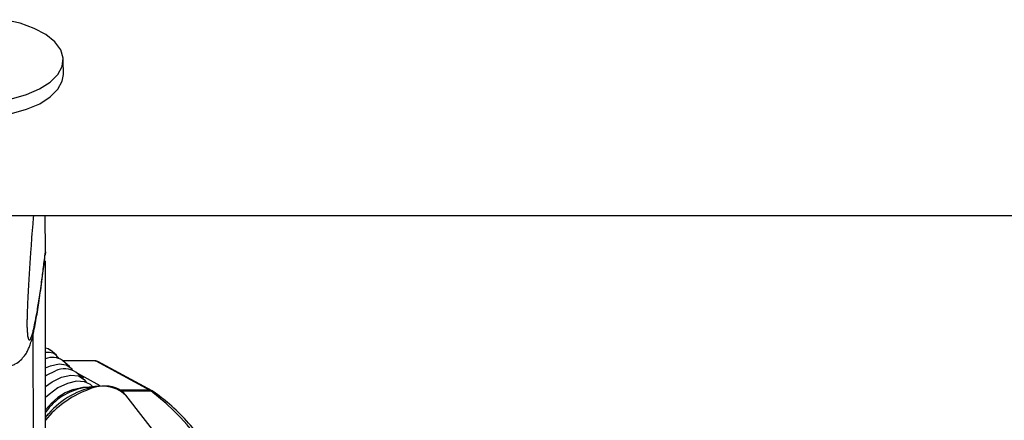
# Model space of a CAD drawing. Header units: millimetres. Extents: x 20 to 19631, y 28 to 16288.
# Tile 58 of 124: x 8907 to 9113, y 6570 to 6653. Entities that reach past the tile are written whole.
import ezdxf

# ---------------------------------------------------------------- set-up
doc = ezdxf.new("R2010")
doc.units = ezdxf.units.MM
doc.header["$LTSCALE"] = 2
doc.layers.add('COMPONENT_GEOMETRY', color=7, linetype='Continuous')
doc.styles.add('SLDTEXTSTYLE0', font='TXT', dxfattribs={"width": 0.75})
doc.dimstyles.new('SLDDIMSTYLE1', dxfattribs={"dimtxt": 100, "dimasz": 6.604, "dimexe": 0, "dimexo": 0.0625, "dimgap": 25, "dimtad": 0, "dimtih": 1, "dimtoh": 1, "dimdec": 1, "dimrnd": 1e-09, "dimzin": 12, "dimdsep": 46, "dimtxsty": 'SLDTEXTSTYLE0', "dimsah": 1, "dimcen": 0.09, "dimadec": 0, "dimazin": 3, "dimtfac": 1, "dimtdec": 1, "dimtofl": 0, "dimtmove": 0, "dimatfit": 3, "dimfxl": 1, "dimfrac": 2, "dimtolj": 1, "dimtzin": 12, "dimarcsym": 0})

# ---------------------------------------------------------------- blocks, each defined once
blk = doc.blocks.new('_D_4')
at = {"layer": 'COMPONENT_GEOMETRY', "color": 7}
for p, q in [((10221.03, 6612.47), (10221.03, 4529.82)), ((10020.96, 4509.51), (9990.49, 4509.51)), ((9990.49, 4509.51), (9990.49, 4350.76)), ((10421.1, 4509.51), (10451.57, 4509.51)), ((10451.57, 4509.51), (10451.57, 4350.76)), ((9990.49, 4350.76), (10020.96, 4350.76)), ((10451.57, 4350.76), (10421.1, 4350.76)), ((10221.03, 2118.49), (10221.03, 4201.14)), ((6365.47, 2118.49), (10227.38, 2118.49))]:
    blk.add_line(p, q, dxfattribs=at)
for points in [[(10221.03, 6612.47), (10220.01, 6605.86), (10222.04, 6605.86)], [(10221.03, 2118.49), (10222.04, 2125.1), (10220.01, 2125.1)]]:
    blk.add_solid(points, dxfattribs=at)
at = {"layer": 'COMPONENT_GEOMETRY', "color": 7, "char_height": 100, "attachment_point": 1, "style": 'SLDTEXTSTYLE0'}
for s, insert in [('7\'4.46"', (10020.96, 4479.66)), ('2247mm', (9948.25, 4330.05))]:
    blk.add_mtext(s, dxfattribs=dict(at, insert=insert))

msp = doc.modelspace()

# ---------------------------------------------------------------- linework, layer by layer
at = {"color": 7, "linetype": 'Continuous', "lineweight": 25}
for p, q in [((8915.86, 6641.98), (8915.85, 6645.06)), ((8895.3, 6612.47), (11435.2, 6612.47)), ((8912.11, 6604.92), (8912.09, 6612.47)), ((8912.11, 6604.91), (8912.04, 6604.28)), ((8912.11, 6604.92), (8912.11, 6604.91)), ((8912.32, 6446.56), (8912.11, 6602.99)), ((8914.42, 6583.28), (8913.17, 6584.36)), ((8917.23, 6580.83), (8915.67, 6582.19)), ((8922.48, 6582.12), (8915.75, 6582.12)), ((8922.63, 6582.08), (8933.97, 6575.94)), ((8934.41, 6575.83), (8923.08, 6581.97)), ((8920.04, 6578.39), (8918.48, 6579.75)), ((8922.99, 6576.8), (8920.09, 6576.43)), ((8922.02, 6576.68), (8921.5, 6577.12)), ((8934.66, 6575.67), (8934.41, 6575.83)), ((8947.49, 6551.16), (8928.89, 6574.93))]:
    msp.add_line(p, q, dxfattribs=at)
at = {"color": 8, "linetype": 'Continuous', "lineweight": 25}
for p, q in [((8909.75, 6441.74), (8909.56, 6587.83)), ((8922.63, 6582.08), (8915.8, 6582.08)), ((8923.58, 6576.86), (8918.86, 6579.42)), ((8933.97, 6575.94), (8927.7, 6575.94)), ((8927.83, 6575.83), (8934.14, 6575.83))]:
    msp.add_line(p, q, dxfattribs=at)
at = {"color": 7, "linetype": 'Continuous', "lineweight": 25, "flags": 128}
for points in [[(8904.99, 6636.9), (8908.16, 6637.8), (8910.9, 6638.98), (8913.12, 6640.39), (8914.71, 6641.97), (8915.63, 6643.68), (8915.83, 6645.44), (8915.32, 6647.18), (8914.09, 6648.84), (8912.22, 6650.35), (8909.76, 6651.66), (8906.81, 6652.71), (8903.49, 6653.47)], [(8878.79, 6639.81), (8880.01, 6638.15), (8881.89, 6636.64), (8884.35, 6635.33), (8887.29, 6634.28), (8890.61, 6633.52), (8894.18, 6633.08), (8897.86, 6632.99), (8901.51, 6633.24), (8904.99, 6633.83), (8908.16, 6634.73), (8910.91, 6635.9), (8913.12, 6637.31), (8914.72, 6638.9), (8915.63, 6640.61), (8915.86, 6641.98)], [(8912.13, 6584.84), (8912.66, 6584.68), (8913.17, 6584.36)], [(8922.48, 6582.12), (8922.55, 6582.11), (8922.63, 6582.08)], [(8912.14, 6580.63), (8913.15, 6581.06), (8914.95, 6581.46), (8916.47, 6581.27), (8917.52, 6580.53), (8917.73, 6580.19)], [(8912.14, 6578.97), (8912.32, 6579.08), (8914.19, 6579.99)], [(8912.14, 6576.71), (8913.51, 6577.69), (8915.49, 6578.65)], [(8921.5, 6577.12), (8920.3, 6577.73), (8918.63, 6577.84), (8916.71, 6577.39), (8914.73, 6576.44), (8912.86, 6575.08), (8912.14, 6574.4)], [(8915.49, 6578.65), (8917.41, 6579.08), (8919.04, 6578.93), (8920.22, 6578.22), (8920.61, 6577.63)], [(8922.99, 6576.8), (8923.89, 6576.88), (8924.54, 6576.88)], [(8912.27, 6570.44), (8912.34, 6570.53), (8912.76, 6571)]]:
    msp.add_lwpolyline(points, dxfattribs=at)
at = {"color": 8, "linetype": 'Continuous', "lineweight": 25, "flags": 128}
for points in [[(8917.94, 6576.13), (8919.95, 6576.6), (8921.25, 6576.58)], [(8933.97, 6575.94), (8934.23, 6575.9), (8934.42, 6575.83)]]:
    msp.add_lwpolyline(points, dxfattribs=at)
at = {"color": 7, "linetype": 'Continuous', "lineweight": 25}
for centre, radius, start, end in [((8912.73, 6581.37), 2.51, 30.0184, 103.6958), ((8913.62, 6579.13), 3.69, 56.1824, 113.7204), ((8916.12, 6576.12), 4.32, 57.0047, 116.5856), ((8922.42, 6563.97), 12.67, 100.5654, 144.1413), ((8933.07, 6574.29), 1.87, 55.1585, 61.4957)]:
    msp.add_arc(centre, radius, start, end, dxfattribs=at)
at = {"color": 8, "linetype": 'Continuous', "lineweight": 25}
for centre, radius, start, end in [((8922.44, 6564.01), 12.93, 110.3787, 142.7364), ((8927.64, 6557.35), 19.8, 110.4567, 141.4927), ((8926.01, 6559.56), 17.5, 99.9187, 139.1836), ((8924.13, 6569.72), 7.05, 47.5976, 118.9354), ((8901.45, 6533.48), 53.5, 16.7804, 52.3268), ((8934.17, 6574.95), 0.878, 55.6818, 91.4761)]:
    msp.add_arc(centre, radius, start, end, dxfattribs=at)
at = {"color": 7, "linetype": 'Continuous', "lineweight": 25}
msp.add_ellipse((8922.14, 6580.2), major_axis=(0.93, 1.77), ratio=0.663275, start_param=6.272953, end_param=6.616637, dxfattribs=at)
for points, knots in [([(8909.61, 6612.47), (8909.56, 6611.9), (8909.43, 6610.44), (8909.23, 6607.93), (8909.04, 6605.28), (8908.86, 6602.83), (8908.72, 6600.61), (8908.58, 6598.28), (8908.46, 6596.09), (8908.37, 6594.09), (8908.31, 6592.64), (8908.28, 6591.47), (8908.26, 6590.73), (8908.25, 6590.09), (8908.25, 6589.61), (8908.26, 6589.15), (8908.27, 6588.73), (8908.3, 6588.29), (8908.32, 6588.08), (8908.33, 6587.96)], [0, 0, 0, 0, 0.082775, 0.212609, 0.342821, 0.430842, 0.519118, 0.608599, 0.69883, 0.757365, 0.81687, 0.84421, 0.872083, 0.890257, 0.909048, 0.924498, 0.94741, 0.970886, 1, 1, 1, 1]), ([(8911.36, 6598.69), (8911.46, 6599.44), (8911.7, 6601.18), (8911.94, 6603.15), (8912.07, 6604.28)], [0, 0, 0, 0, 0.428859, 1, 1, 1, 1]), ([(8904.98, 6581.11), (8905.27, 6581.21), (8906.02, 6581.48), (8906.96, 6582.25), (8907.77, 6583.14), (8908.29, 6583.98), (8908.66, 6584.76), (8908.98, 6585.6), (8909.35, 6586.85), (8909.85, 6588.98), (8910.43, 6592.22), (8910.95, 6595.58), (8911.25, 6597.88), (8911.36, 6598.69)], [0, 0, 0, 0, 0.020858, 0.055011, 0.087864, 0.122428, 0.162797, 0.216873, 0.299247, 0.465267, 0.681943, 0.888055, 1, 1, 1, 1]), ([(8928.89, 6574.85), (8928.83, 6574.95), (8928.51, 6575.54), (8927.4, 6576.23), (8926, 6576.8), (8924.96, 6576.81), (8924.58, 6576.82)], [0, 0, 0, 0, 0.0702886, 0.4323374, 0.7932813, 1, 1, 1, 1]), ([(8953.55, 6547.7), (8953.18, 6548.89), (8952.26, 6551.91), (8950.3, 6556.45), (8947.77, 6561.27), (8944.86, 6565.68), (8941.63, 6569.63), (8938.23, 6573.01), (8935.81, 6574.82), (8934.66, 6575.67)], [0, 0, 0, 0, 0.099454, 0.251927, 0.404456, 0.557011, 0.709527, 0.86191, 1, 1, 1, 1]), ([(8912.8, 6571.04), (8912.73, 6570.97), (8912.45, 6570.71), (8912.25, 6570.4), (8912.1, 6570.18)], [0, 0, 0, 0, 0.24761, 1, 1, 1, 1])]:
    msp.add_open_spline(points, degree=3, knots=knots, dxfattribs=at)
at = {"color": 8, "linetype": 'Continuous', "lineweight": 25}
msp.add_open_spline([(8908.33, 6587.96), (8908.34, 6587.84), (8908.37, 6587.45), (8908.43, 6587.08), (8908.52, 6586.75), (8908.65, 6586.47), (8908.84, 6586.45), (8909.08, 6586.83), (8909.33, 6587.51), (8909.61, 6588.54), (8909.93, 6589.98), (8910.34, 6592.15), (8910.81, 6595), (8911.28, 6598.31), (8911.71, 6601.63), (8911.97, 6603.82), (8912.11, 6604.92)], degree=3, knots=[0, 0, 0, 0, 0.012734, 0.039736, 0.066062, 0.092556, 0.159611, 0.227425, 0.292474, 0.357748, 0.449622, 0.541784, 0.67133, 0.801333, 0.900589, 1, 1, 1, 1], dxfattribs=at)

# ---------------------------------------------------------------- dimensions: what is measured, and where the dimension line sits
at = {"layer": 'COMPONENT_GEOMETRY', "color": 7}
dim = msp.add_linear_dim(base=(10221.03, 6612.47), p1=(6362.93, 2118.49), p2=(11463.96, 6612.47), angle=90, dimstyle='SLDDIMSTYLE1', dxfattribs=at)
dim.commit()
dim.dimension.update_dxf_attribs({"geometry": '_D_4', "text_midpoint": (10221.03, 4365.48), "dimtype": 160})

doc.saveas('drawing.dxf')
